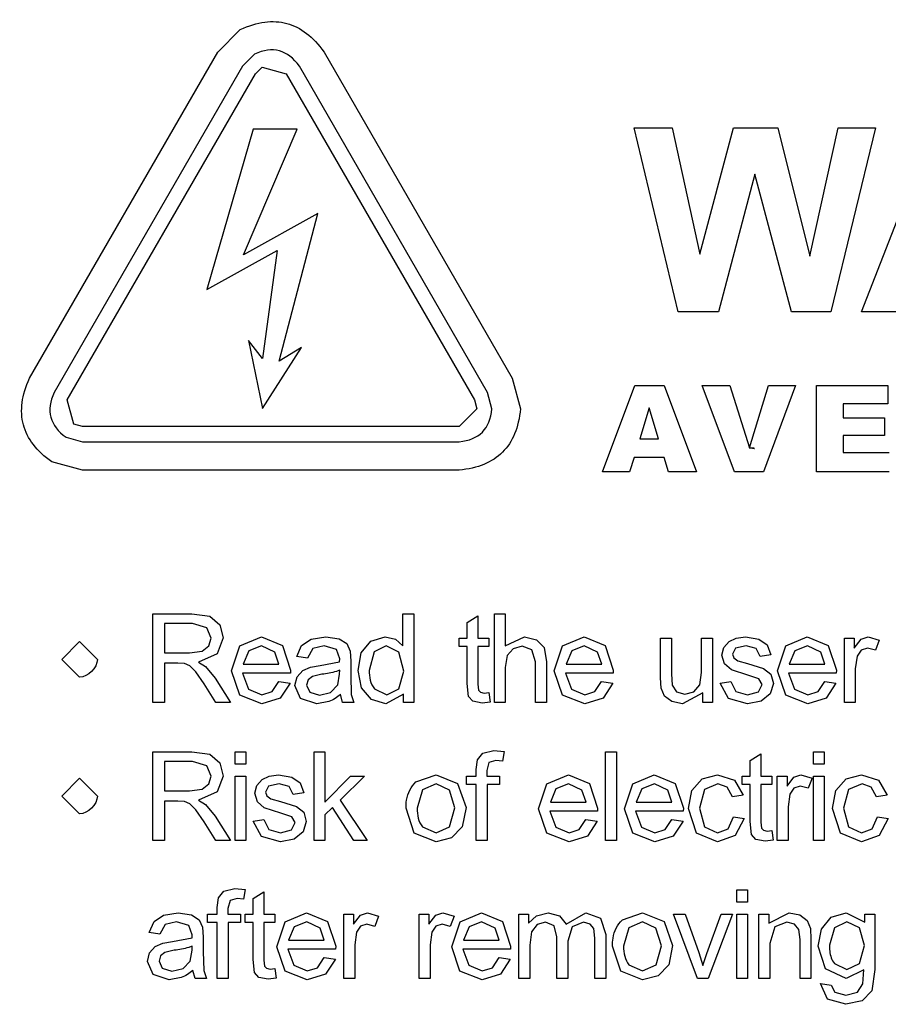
# Model space of a CAD drawing. Header units: millimetres. Extents: x 66 to 1727, y -68 to 939.
# Tile 39 of 72: x 334 to 352, y 442 to 462. Entities that reach past the tile are written whole.
import ezdxf

# ---------------------------------------------------------------- set-up
doc = ezdxf.new("R2010")
doc.units = ezdxf.units.MM
doc.header["$LTSCALE"] = 65.395
doc.layers.add('07_ALL_FEATURES', color=7, linetype='CONTINUOUS')

msp = doc.modelspace()

# ---------------------------------------------------------------- linework, layer by layer
at = {"layer": '07_ALL_FEATURES', "color": 7, "linetype": 'Continuous'}
for p, q in [((338.331, 461.354), (338.787, 461.809)), ((334.514, 454.742), (338.331, 461.354)), ((340.485, 461.354), (344.302, 454.742)), ((339.075, 461.31), (338.831, 461.065)), ((338.831, 461.065), (335.013, 454.453)), ((339.096, 460.913), (339.228, 461.045)), ((339.228, 461.045), (339.72, 460.913)), ((343.802, 454.453), (339.985, 461.065)), ((335.278, 454.301), (339.096, 460.913)), ((339.72, 460.913), (343.538, 454.301)), ((339.048, 459.793), (338.11, 456.536)), ((338.851, 457.24), (339.938, 459.793)), ((339.938, 459.793), (339.048, 459.793)), ((347.667, 456.088), (346.777, 459.816)), ((346.777, 459.816), (347.548, 459.816)), ((347.548, 459.816), (348.11, 457.255)), ((348.11, 457.255), (348.791, 459.816)), ((348.791, 459.816), (349.686, 459.816)), ((349.686, 459.816), (350.339, 457.212)), ((350.339, 457.212), (350.911, 459.816)), ((351.669, 459.816), (350.764, 456.088)), ((350.911, 459.816), (351.669, 459.816)), ((351.387, 456.088), (352.839, 459.816)), ((349.223, 458.875), (348.483, 456.088)), ((349.966, 456.088), (349.223, 458.875)), ((340.36, 458.083), (338.851, 457.24)), ((339.579, 455.084), (340.36, 458.083)), ((338.11, 456.536), (339.535, 457.333)), ((339.535, 457.333), (339.235, 455.14)), ((348.483, 456.088), (347.667, 456.088)), ((350.764, 456.088), (349.966, 456.088)), ((352.185, 456.088), (351.387, 456.088)), ((339.235, 455.14), (338.953, 455.503)), ((338.953, 455.503), (339.235, 454.124)), ((339.235, 454.124), (340.03, 455.365)), ((340.03, 455.365), (339.579, 455.084)), ((344.302, 454.742), (344.469, 454.12)), ((346.132, 452.842), (346.791, 454.592)), ((346.791, 454.592), (347.383, 454.592)), ((347.383, 454.592), (348.038, 452.842)), ((348.152, 454.592), (348.717, 454.592)), ((348.813, 452.842), (348.152, 454.592)), ((348.717, 454.592), (349.112, 453.332)), ((349.112, 453.332), (349.5, 454.592)), ((350.049, 454.592), (349.399, 452.842)), ((349.5, 454.592), (350.049, 454.592)), ((350.474, 454.592), (351.921, 454.592)), ((350.474, 452.842), (350.474, 454.592)), ((351.921, 454.592), (351.921, 454.218)), ((343.892, 454.12), (343.802, 454.453)), ((343.538, 454.301), (343.586, 454.12)), ((347.079, 454.138), (346.887, 453.509)), ((347.27, 453.509), (347.079, 454.138)), ((351.017, 454.218), (351.017, 453.939)), ((351.921, 454.218), (351.017, 454.218)), ((343.586, 454.12), (343.225, 453.76)), ((351.017, 453.939), (351.855, 453.939)), ((351.855, 453.939), (351.855, 453.582)), ((343.225, 453.76), (335.59, 453.76)), ((335.257, 453.543), (335.59, 453.454)), ((351.017, 453.582), (351.017, 453.238)), ((351.855, 453.582), (351.017, 453.582)), ((335.59, 453.454), (343.225, 453.454)), ((346.887, 453.509), (347.27, 453.509)), ((349.176, 453.32), (349.19, 453.32)), ((351.017, 453.238), (351.948, 453.238)), ((346.772, 453.13), (346.684, 452.842)), ((347.385, 453.13), (346.772, 453.13)), ((347.472, 452.842), (347.385, 453.13)), ((343.225, 452.877), (335.59, 452.877)), ((346.684, 452.842), (346.132, 452.842)), ((348.038, 452.842), (347.472, 452.842)), ((349.399, 452.842), (348.813, 452.842)), ((351.948, 452.842), (350.474, 452.842)), ((337.011, 448.169), (337.011, 449.962)), ((337.011, 449.962), (337.806, 449.962)), ((337.806, 449.962), (338.17, 449.914)), ((342.084, 449.962), (342.304, 449.962)), ((342.084, 449.318), (342.084, 449.962)), ((342.304, 449.962), (342.304, 448.169)), ((343.94, 448.169), (343.94, 449.962)), ((343.94, 449.962), (344.16, 449.962)), ((344.16, 449.962), (344.16, 449.317)), ((337.249, 449.765), (337.249, 449.171)), ((337.816, 449.765), (337.249, 449.765)), ((338.106, 449.683), (337.816, 449.765)), ((338.17, 449.914), (338.369, 449.744)), ((343.386, 449.79), (343.606, 449.923)), ((343.386, 449.469), (343.386, 449.79)), ((343.606, 449.923), (343.606, 449.469)), ((338.198, 449.473), (338.106, 449.683)), ((338.369, 449.744), (338.443, 449.474)), ((335.167, 449.04), (335.528, 449.401)), ((335.528, 449.401), (335.889, 449.04)), ((338.151, 449.312), (338.198, 449.473)), ((338.443, 449.474), (338.32, 449.152)), ((338.778, 449.316), (339.215, 449.497)), ((339.215, 449.497), (339.64, 449.32)), ((340.03, 449.32), (340.226, 449.451)), ((340.226, 449.451), (340.521, 449.497)), ((340.521, 449.497), (340.793, 449.457)), ((340.793, 449.457), (340.946, 449.359)), ((340.946, 449.359), (341.015, 449.209)), ((341.242, 449.17), (341.436, 449.412)), ((341.436, 449.412), (341.726, 449.497)), ((341.726, 449.497), (341.935, 449.447)), ((341.935, 449.447), (342.084, 449.318)), ((343.223, 449.469), (343.386, 449.469)), ((343.223, 449.299), (343.223, 449.469)), ((343.606, 449.469), (343.827, 449.469)), ((343.827, 449.469), (343.827, 449.299)), ((344.16, 449.317), (344.548, 449.497)), ((344.548, 449.497), (344.797, 449.44)), ((344.797, 449.44), (344.949, 449.283)), ((345.324, 449.316), (345.761, 449.497)), ((345.761, 449.497), (346.186, 449.32)), ((347.312, 449.469), (347.533, 449.469)), ((347.312, 448.665), (347.312, 449.469)), ((347.533, 449.469), (347.533, 448.75)), ((348.144, 449.469), (348.364, 449.469)), ((348.144, 448.774), (348.144, 449.469)), ((348.364, 449.469), (348.364, 448.169)), ((348.596, 449.284), (348.704, 449.406)), ((348.704, 449.406), (348.843, 449.47)), ((348.843, 449.47), (349.033, 449.497)), ((349.033, 449.497), (349.301, 449.452)), ((349.301, 449.452), (349.472, 449.333)), ((349.849, 449.316), (350.286, 449.497)), ((350.286, 449.497), (350.711, 449.32)), ((351.04, 448.169), (351.04, 449.469)), ((351.04, 449.469), (351.238, 449.469)), ((351.238, 449.469), (351.238, 449.27)), ((351.238, 449.27), (351.378, 449.452)), ((351.378, 449.452), (351.519, 449.497)), ((351.519, 449.497), (351.746, 449.427)), ((351.746, 449.427), (351.668, 449.224)), ((337.249, 449.171), (337.758, 449.171)), ((337.758, 449.171), (338.012, 449.205)), ((338.32, 449.152), (337.939, 448.986)), ((338.012, 449.205), (338.151, 449.312)), ((338.61, 448.808), (338.778, 449.316)), ((338.962, 449.215), (338.848, 448.943)), ((339.216, 449.316), (338.962, 449.215)), ((339.489, 449.189), (339.216, 449.316)), ((339.572, 448.943), (339.489, 449.189)), ((339.64, 449.32), (339.805, 448.821)), ((339.934, 449.096), (340.03, 449.32)), ((340.259, 449.259), (340.149, 449.066)), ((340.489, 449.314), (340.259, 449.259)), ((340.74, 449.239), (340.489, 449.314)), ((340.803, 449.05), (340.74, 449.239)), ((341.015, 449.209), (341.026, 449.006)), ((341.177, 448.818), (341.242, 449.17)), ((341.501, 449.194), (341.402, 448.817)), ((341.747, 449.314), (341.501, 449.194)), ((342.001, 449.189), (341.747, 449.314)), ((342.104, 448.799), (342.001, 449.189)), ((343.386, 449.299), (343.223, 449.299)), ((343.386, 448.55), (343.386, 449.299)), ((343.606, 449.299), (343.606, 448.537)), ((343.827, 449.299), (343.606, 449.299)), ((344.319, 449.256), (344.197, 449.118)), ((344.502, 449.306), (344.319, 449.256)), ((344.703, 449.231), (344.502, 449.306)), ((344.774, 448.991), (344.703, 449.231)), ((344.949, 449.283), (344.994, 448.992)), ((345.156, 448.808), (345.324, 449.316)), ((345.508, 449.215), (345.394, 448.943)), ((345.762, 449.316), (345.508, 449.215)), ((346.035, 449.189), (345.762, 449.316)), ((346.118, 448.943), (346.035, 449.189)), ((346.186, 449.32), (346.351, 448.821)), ((348.556, 449.123), (348.596, 449.284)), ((348.833, 449.266), (348.769, 449.149)), ((348.769, 449.149), (348.796, 449.072)), ((349.049, 449.316), (348.833, 449.266)), ((349.248, 449.259), (349.049, 449.316)), ((349.332, 449.101), (349.248, 449.259)), ((349.472, 449.333), (349.548, 449.131)), ((349.681, 448.808), (349.849, 449.316)), ((350.033, 449.215), (349.919, 448.943)), ((350.288, 449.316), (350.033, 449.215)), ((350.56, 449.189), (350.288, 449.316)), ((350.643, 448.943), (350.56, 449.189)), ((350.711, 449.32), (350.876, 448.821)), ((351.378, 449.225), (351.297, 449.105)), ((351.507, 449.269), (351.378, 449.225)), ((351.668, 449.224), (351.507, 449.269)), ((335.528, 448.679), (335.167, 449.04)), ((337.249, 448.966), (337.249, 448.169)), ((337.523, 448.966), (337.249, 448.966)), ((337.655, 448.957), (337.523, 448.966)), ((337.763, 448.91), (337.655, 448.957)), ((337.939, 448.986), (338.082, 448.896)), ((340.149, 449.066), (339.934, 449.096)), ((340.408, 448.918), (340.801, 448.993)), ((340.801, 448.993), (340.803, 449.05)), ((341.026, 449.006), (341.026, 448.714)), ((344.197, 449.118), (344.16, 448.879)), ((344.774, 448.169), (344.774, 448.991)), ((344.994, 448.992), (344.994, 448.169)), ((348.604, 448.949), (348.556, 449.123)), ((348.746, 448.826), (348.604, 448.949)), ((348.796, 449.072), (348.88, 449.013)), ((348.88, 449.013), (349.074, 448.957)), ((349.074, 448.957), (349.399, 448.855)), ((349.548, 449.131), (349.332, 449.101)), ((351.297, 449.105), (351.26, 448.848)), ((337.884, 448.79), (337.763, 448.91)), ((338.055, 448.542), (337.884, 448.79)), ((338.082, 448.896), (338.278, 448.657)), ((338.777, 448.317), (338.61, 448.808)), ((338.835, 448.763), (338.956, 448.436)), ((339.803, 448.763), (338.835, 448.763)), ((338.848, 448.943), (339.572, 448.943)), ((339.805, 448.821), (339.803, 448.763)), ((339.939, 448.686), (340.053, 448.812)), ((340.053, 448.812), (340.212, 448.885)), ((340.212, 448.885), (340.408, 448.918)), ((340.801, 448.74), (340.803, 448.82)), ((341.248, 448.466), (341.177, 448.818)), ((342.003, 448.44), (342.104, 448.799)), ((344.16, 448.879), (344.16, 448.169)), ((345.323, 448.317), (345.156, 448.808)), ((345.381, 448.763), (345.502, 448.436)), ((346.349, 448.763), (345.381, 448.763)), ((345.394, 448.943), (346.118, 448.943)), ((346.351, 448.821), (346.349, 448.763)), ((347.533, 448.75), (347.546, 448.518)), ((348.108, 448.521), (348.144, 448.774)), ((349.081, 448.721), (348.746, 448.826)), ((349.399, 448.855), (349.545, 448.74)), ((349.848, 448.317), (349.681, 448.808)), ((349.907, 448.763), (350.028, 448.436)), ((350.875, 448.763), (349.907, 448.763)), ((349.919, 448.943), (350.643, 448.943)), ((350.876, 448.821), (350.875, 448.763)), ((351.26, 448.848), (351.26, 448.169)), ((338.278, 448.657), (338.588, 448.169)), ((339.434, 448.386), (339.569, 448.59)), ((339.569, 448.59), (339.797, 448.56)), ((339.797, 448.56), (339.598, 448.251)), ((339.896, 448.512), (339.939, 448.686)), ((340.162, 448.623), (340.132, 448.519)), ((340.249, 448.694), (340.162, 448.623)), ((340.442, 448.738), (340.249, 448.694)), ((340.766, 448.521), (340.801, 448.74)), ((341.026, 448.714), (341.039, 448.326)), ((343.413, 448.289), (343.386, 448.55)), ((345.979, 448.386), (346.115, 448.59)), ((346.115, 448.59), (346.343, 448.56)), ((346.343, 448.56), (346.144, 448.251)), ((347.326, 448.459), (347.312, 448.665)), ((348.518, 448.557), (348.736, 448.592)), ((348.688, 448.246), (348.518, 448.557)), ((348.736, 448.592), (348.838, 448.392)), ((349.306, 448.646), (349.081, 448.721)), ((349.372, 448.529), (349.306, 448.646)), ((349.598, 448.551), (349.533, 448.345)), ((349.545, 448.74), (349.598, 448.551)), ((350.505, 448.386), (350.64, 448.59)), ((350.64, 448.59), (350.868, 448.56)), ((350.868, 448.56), (350.67, 448.251)), ((338.292, 448.169), (338.055, 448.542)), ((338.956, 448.436), (339.227, 448.322)), ((339.227, 448.322), (339.434, 448.386)), ((340.011, 448.246), (339.896, 448.512)), ((340.132, 448.519), (340.198, 448.373)), ((340.198, 448.373), (340.394, 448.314)), ((340.394, 448.314), (340.62, 448.37)), ((340.62, 448.37), (340.766, 448.521)), ((341.45, 448.227), (341.248, 448.466)), ((341.508, 448.445), (341.757, 448.322)), ((341.757, 448.322), (342.003, 448.44)), ((343.606, 448.537), (343.618, 448.416)), ((343.618, 448.416), (343.656, 448.373)), ((343.656, 448.373), (343.731, 448.357)), ((343.731, 448.357), (343.827, 448.366)), ((343.827, 448.366), (343.857, 448.171)), ((345.502, 448.436), (345.773, 448.322)), ((345.773, 448.322), (345.979, 448.386)), ((347.393, 448.296), (347.326, 448.459)), ((347.546, 448.518), (347.634, 448.382)), ((347.634, 448.382), (347.8, 448.332)), ((348.166, 448.362), (347.755, 448.142)), ((347.8, 448.332), (347.985, 448.382)), ((347.985, 448.382), (348.108, 448.521)), ((348.166, 448.169), (348.166, 448.362)), ((348.838, 448.392), (349.073, 448.322)), ((349.073, 448.322), (349.299, 448.384)), ((349.299, 448.384), (349.372, 448.529)), ((350.028, 448.436), (350.299, 448.322)), ((350.299, 448.322), (350.505, 448.386)), ((337.249, 448.169), (337.011, 448.169)), ((338.588, 448.169), (338.292, 448.169)), ((339.227, 448.142), (338.777, 448.317)), ((339.598, 448.251), (339.227, 448.142)), ((340.341, 448.142), (340.011, 448.246)), ((340.584, 448.185), (340.341, 448.142)), ((340.863, 448.169), (340.82, 448.332)), ((341.093, 448.169), (340.863, 448.169)), ((341.039, 448.326), (341.093, 448.169)), ((341.736, 448.142), (341.45, 448.227)), ((342.099, 448.334), (341.736, 448.142)), ((342.099, 448.169), (342.099, 448.334)), ((342.304, 448.169), (342.099, 448.169)), ((343.505, 448.19), (343.413, 448.289)), ((343.691, 448.152), (343.505, 448.19)), ((343.857, 448.171), (343.691, 448.152)), ((344.16, 448.169), (343.94, 448.169)), ((344.994, 448.169), (344.774, 448.169)), ((345.773, 448.142), (345.323, 448.317)), ((346.144, 448.251), (345.773, 448.142)), ((347.541, 448.185), (347.393, 448.296)), ((347.755, 448.142), (347.541, 448.185)), ((348.364, 448.169), (348.166, 448.169)), ((349.074, 448.142), (348.688, 448.246)), ((349.348, 448.195), (349.074, 448.142)), ((349.533, 448.345), (349.348, 448.195)), ((350.299, 448.142), (349.848, 448.317)), ((350.67, 448.251), (350.299, 448.142)), ((351.26, 448.169), (351.04, 448.169)), ((337.011, 445.371), (337.011, 447.164)), ((337.011, 447.164), (337.806, 447.164)), ((337.806, 447.164), (338.17, 447.116)), ((338.683, 446.914), (338.683, 447.164)), ((338.683, 447.164), (338.903, 447.164)), ((338.903, 447.164), (338.903, 446.914)), ((340.283, 445.371), (340.283, 447.164)), ((340.283, 447.164), (340.504, 447.164)), ((340.504, 447.164), (340.504, 446.143)), ((343.706, 447.141), (343.93, 447.195)), ((343.93, 447.195), (344.136, 447.172)), ((344.136, 447.172), (344.103, 446.98)), ((346.194, 445.371), (346.194, 447.164)), ((346.194, 447.164), (346.415, 447.164)), ((346.415, 447.164), (346.415, 445.371)), ((350.409, 446.914), (350.409, 447.164)), ((350.409, 447.164), (350.629, 447.164)), ((350.629, 447.164), (350.629, 446.914)), ((337.816, 446.967), (337.249, 446.967)), ((337.249, 446.967), (337.249, 446.373)), ((338.106, 446.885), (337.816, 446.967)), ((338.17, 447.116), (338.369, 446.946)), ((343.572, 446.809), (343.595, 447.003)), ((343.595, 447.003), (343.706, 447.141)), ((343.973, 446.992), (343.831, 446.949)), ((344.103, 446.98), (343.973, 446.992)), ((349.125, 446.992), (349.346, 447.125)), ((349.125, 446.671), (349.125, 446.992)), ((349.346, 447.125), (349.346, 446.671)), ((338.198, 446.675), (338.106, 446.885)), ((338.369, 446.946), (338.443, 446.676)), ((338.903, 446.914), (338.683, 446.914)), ((343.572, 446.671), (343.572, 446.809)), ((343.831, 446.949), (343.79, 446.79)), ((343.79, 446.79), (343.79, 446.671)), ((350.629, 446.914), (350.409, 446.914)), ((335.167, 446.27), (335.528, 446.63)), ((335.528, 446.63), (335.889, 446.27)), ((338.151, 446.514), (338.198, 446.675)), ((338.443, 446.676), (338.32, 446.354)), ((338.683, 445.371), (338.683, 446.671)), ((338.683, 446.671), (338.903, 446.671)), ((338.903, 446.671), (338.903, 445.371)), ((339.124, 446.486), (339.232, 446.608)), ((339.232, 446.608), (339.372, 446.672)), ((339.372, 446.672), (339.562, 446.699)), ((339.562, 446.699), (339.83, 446.654)), ((339.83, 446.654), (340.001, 446.535)), ((340.504, 446.143), (341.025, 446.671)), ((341.309, 446.671), (340.813, 446.188)), ((341.025, 446.671), (341.309, 446.671)), ((342.349, 446.555), (342.757, 446.699)), ((342.757, 446.699), (343.195, 446.523)), ((343.376, 446.501), (343.376, 446.671)), ((343.376, 446.671), (343.572, 446.671)), ((343.79, 446.671), (344.043, 446.671)), ((344.043, 446.671), (344.043, 446.501)), ((345.006, 446.518), (345.443, 446.699)), ((345.443, 446.699), (345.868, 446.522)), ((346.747, 446.518), (347.184, 446.699)), ((347.184, 446.699), (347.609, 446.522)), ((347.945, 446.384), (348.157, 446.62)), ((348.157, 446.62), (348.466, 446.699)), ((348.466, 446.699), (348.812, 446.592)), ((348.812, 446.592), (348.984, 446.288)), ((348.963, 446.501), (348.963, 446.671)), ((348.963, 446.671), (349.125, 446.671)), ((349.346, 446.671), (349.566, 446.671)), ((349.566, 446.671), (349.566, 446.501)), ((349.677, 445.371), (349.677, 446.671)), ((349.677, 446.671), (349.875, 446.671)), ((349.875, 446.671), (349.875, 446.472)), ((349.875, 446.472), (350.015, 446.654)), ((350.015, 446.654), (350.156, 446.699)), ((350.156, 446.699), (350.383, 446.629)), ((350.383, 446.629), (350.305, 446.426)), ((350.409, 445.371), (350.409, 446.671)), ((350.409, 446.671), (350.629, 446.671)), ((350.629, 446.671), (350.629, 445.371)), ((350.866, 446.384), (351.078, 446.62)), ((351.078, 446.62), (351.387, 446.699)), ((351.387, 446.699), (351.733, 446.592)), ((351.733, 446.592), (351.905, 446.288)), ((337.249, 446.373), (337.758, 446.373)), ((337.758, 446.373), (338.012, 446.407)), ((338.32, 446.354), (337.939, 446.188)), ((338.012, 446.407), (338.151, 446.514)), ((339.085, 446.325), (339.124, 446.486)), ((339.362, 446.468), (339.297, 446.351)), ((339.578, 446.518), (339.362, 446.468)), ((339.776, 446.461), (339.578, 446.518)), ((339.861, 446.303), (339.776, 446.461)), ((340.001, 446.535), (340.076, 446.333)), ((342.482, 446.393), (342.373, 446.021)), ((342.757, 446.516), (342.482, 446.393)), ((343.03, 446.392), (342.757, 446.516)), ((343.14, 446.028), (343.03, 446.392)), ((343.195, 446.523), (343.365, 446.04)), ((343.572, 446.501), (343.376, 446.501)), ((343.572, 445.371), (343.572, 446.501)), ((344.043, 446.501), (343.792, 446.501)), ((343.792, 446.501), (343.792, 445.371)), ((344.838, 446.01), (345.006, 446.518)), ((345.19, 446.417), (345.076, 446.145)), ((345.445, 446.518), (345.19, 446.417)), ((345.717, 446.391), (345.445, 446.518)), ((345.8, 446.145), (345.717, 446.391)), ((345.868, 446.522), (346.033, 446.023)), ((346.579, 446.01), (346.747, 446.518)), ((346.931, 446.417), (346.817, 446.145)), ((347.185, 446.518), (346.931, 446.417)), ((347.457, 446.391), (347.185, 446.518)), ((347.541, 446.145), (347.457, 446.391)), ((347.609, 446.522), (347.773, 446.023)), ((347.875, 446.016), (347.945, 446.384)), ((348.204, 446.399), (348.1, 446.022)), ((348.475, 446.518), (348.204, 446.399)), ((348.663, 446.452), (348.475, 446.518)), ((348.771, 446.255), (348.663, 446.452)), ((349.125, 446.501), (348.963, 446.501)), ((349.125, 445.752), (349.125, 446.501)), ((349.566, 446.501), (349.346, 446.501)), ((349.346, 446.501), (349.346, 445.739)), ((350.015, 446.427), (349.934, 446.307)), ((350.144, 446.471), (350.015, 446.427)), ((350.305, 446.426), (350.144, 446.471)), ((350.796, 446.016), (350.866, 446.384)), ((351.125, 446.399), (351.021, 446.022)), ((351.396, 446.518), (351.125, 446.399)), ((351.584, 446.452), (351.396, 446.518)), ((351.692, 446.255), (351.584, 446.452)), ((335.528, 445.909), (335.167, 446.27)), ((337.523, 446.168), (337.249, 446.168)), ((337.249, 446.168), (337.249, 445.371)), ((337.655, 446.159), (337.523, 446.168)), ((337.763, 446.112), (337.655, 446.159)), ((337.939, 446.188), (338.082, 446.098)), ((339.133, 446.151), (339.085, 446.325)), ((339.297, 446.351), (339.324, 446.274)), ((339.324, 446.274), (339.408, 446.215)), ((339.408, 446.215), (339.602, 446.159)), ((339.602, 446.159), (339.928, 446.057)), ((340.076, 446.333), (339.861, 446.303)), ((340.813, 446.188), (341.359, 445.371)), ((348.984, 446.288), (348.771, 446.255)), ((349.934, 446.307), (349.897, 446.05)), ((351.905, 446.288), (351.692, 446.255)), ((337.884, 445.992), (337.763, 446.112)), ((338.055, 445.744), (337.884, 445.992)), ((338.082, 446.098), (338.278, 445.86)), ((339.274, 446.028), (339.133, 446.151)), ((339.61, 445.923), (339.274, 446.028)), ((339.928, 446.057), (340.073, 445.942)), ((340.657, 446.035), (340.504, 445.887)), ((341.088, 445.371), (340.657, 446.035)), ((342.316, 445.518), (342.148, 446.021)), ((343.031, 445.648), (343.14, 446.028)), ((343.365, 446.04), (343.29, 445.646)), ((345.005, 445.519), (344.838, 446.01)), ((346.032, 445.965), (345.064, 445.965)), ((345.064, 445.965), (345.185, 445.638)), ((345.076, 446.145), (345.8, 446.145)), ((346.033, 446.023), (346.032, 445.965)), ((346.745, 445.519), (346.579, 446.01)), ((347.772, 445.965), (346.804, 445.965)), ((346.804, 445.965), (346.925, 445.638)), ((346.817, 446.145), (347.541, 446.145)), ((347.773, 446.023), (347.772, 445.965)), ((348.037, 445.518), (347.875, 446.016)), ((348.1, 446.022), (348.2, 445.643)), ((349.897, 446.05), (349.897, 445.371)), ((350.958, 445.518), (350.796, 446.016)), ((351.021, 446.022), (351.121, 445.643)), ((338.278, 445.86), (338.588, 445.371)), ((339.047, 445.759), (339.265, 445.794)), ((339.216, 445.448), (339.047, 445.759)), ((339.265, 445.794), (339.367, 445.594)), ((339.835, 445.848), (339.61, 445.923)), ((339.901, 445.731), (339.835, 445.848)), ((340.073, 445.942), (340.126, 445.754)), ((340.504, 445.887), (340.504, 445.371)), ((345.662, 445.588), (345.798, 445.792)), ((345.798, 445.792), (346.025, 445.762)), ((346.025, 445.762), (345.827, 445.453)), ((347.402, 445.588), (347.538, 445.792)), ((347.538, 445.792), (347.766, 445.762)), ((347.766, 445.762), (347.567, 445.453)), ((348.679, 445.603), (348.789, 445.847)), ((348.789, 445.847), (349.004, 445.817)), ((349.004, 445.817), (348.823, 445.469)), ((351.6, 445.603), (351.71, 445.847)), ((351.71, 445.847), (351.925, 445.817)), ((351.925, 445.817), (351.744, 445.469)), ((338.292, 445.371), (338.055, 445.744)), ((339.367, 445.594), (339.602, 445.524)), ((339.602, 445.524), (339.828, 445.586)), ((339.828, 445.586), (339.901, 445.731)), ((340.126, 445.754), (340.062, 445.547)), ((342.482, 445.648), (342.757, 445.524)), ((342.757, 445.524), (343.031, 445.648)), ((343.29, 445.646), (343.071, 445.423)), ((345.185, 445.638), (345.456, 445.524)), ((345.456, 445.524), (345.662, 445.588)), ((346.925, 445.638), (347.196, 445.524)), ((347.196, 445.524), (347.402, 445.588)), ((348.2, 445.643), (348.462, 445.524)), ((348.462, 445.524), (348.679, 445.603)), ((349.152, 445.491), (349.125, 445.752)), ((349.346, 445.739), (349.358, 445.618)), ((349.358, 445.618), (349.395, 445.575)), ((349.395, 445.575), (349.47, 445.559)), ((349.47, 445.559), (349.566, 445.568)), ((349.566, 445.568), (349.596, 445.373)), ((351.121, 445.643), (351.383, 445.524)), ((351.383, 445.524), (351.6, 445.603)), ((337.249, 445.371), (337.011, 445.371)), ((338.588, 445.371), (338.292, 445.371)), ((338.903, 445.371), (338.683, 445.371)), ((339.602, 445.344), (339.216, 445.448)), ((339.877, 445.397), (339.602, 445.344)), ((340.062, 445.547), (339.877, 445.397)), ((340.504, 445.371), (340.283, 445.371)), ((341.359, 445.371), (341.088, 445.371)), ((342.757, 445.344), (342.316, 445.518)), ((343.071, 445.423), (342.757, 445.344)), ((343.792, 445.371), (343.572, 445.371)), ((345.456, 445.344), (345.005, 445.519)), ((345.827, 445.453), (345.456, 445.344)), ((346.415, 445.371), (346.194, 445.371)), ((347.196, 445.344), (346.745, 445.519)), ((347.567, 445.453), (347.196, 445.344)), ((348.465, 445.344), (348.037, 445.518)), ((348.823, 445.469), (348.465, 445.344)), ((349.245, 445.392), (349.152, 445.491)), ((349.431, 445.354), (349.245, 445.392)), ((349.596, 445.373), (349.431, 445.354)), ((349.897, 445.371), (349.677, 445.371)), ((350.629, 445.371), (350.409, 445.371)), ((351.386, 445.344), (350.958, 445.518)), ((351.744, 445.469), (351.386, 445.344)), ((338.454, 444.344), (338.678, 444.397)), ((338.678, 444.397), (338.883, 444.374)), ((338.883, 444.374), (338.851, 444.182)), ((348.855, 444.116), (348.855, 444.367)), ((348.855, 444.367), (349.075, 444.367)), ((349.075, 444.367), (349.075, 444.116)), ((338.319, 444.011), (338.342, 444.205)), ((338.342, 444.205), (338.454, 444.344)), ((338.721, 444.194), (338.579, 444.151)), ((338.851, 444.182), (338.721, 444.194)), ((339.046, 444.194), (339.267, 444.327)), ((339.046, 443.873), (339.046, 444.194)), ((339.267, 444.327), (339.267, 443.873)), ((338.319, 443.873), (338.319, 444.011)), ((338.579, 444.151), (338.537, 443.992)), ((338.537, 443.992), (338.537, 443.873)), ((349.075, 444.116), (348.855, 444.116)), ((337.038, 443.724), (337.233, 443.855)), ((337.233, 443.855), (337.528, 443.901)), ((337.528, 443.901), (337.8, 443.861)), ((337.8, 443.861), (337.953, 443.763)), ((337.953, 443.763), (338.022, 443.613)), ((338.124, 443.703), (338.124, 443.873)), ((338.124, 443.873), (338.319, 443.873)), ((338.537, 443.873), (338.79, 443.873)), ((338.79, 443.873), (338.79, 443.703)), ((338.884, 443.703), (338.884, 443.873)), ((338.884, 443.873), (339.046, 443.873)), ((339.267, 443.873), (339.487, 443.873)), ((339.487, 443.873), (339.487, 443.703)), ((339.696, 443.72), (340.133, 443.901)), ((340.133, 443.901), (340.557, 443.724)), ((340.886, 442.573), (340.886, 443.873)), ((340.886, 443.873), (341.084, 443.873)), ((341.084, 443.873), (341.084, 443.674)), ((341.084, 443.674), (341.224, 443.856)), ((341.224, 443.856), (341.366, 443.901)), ((341.366, 443.901), (341.593, 443.831)), ((341.593, 443.831), (341.514, 443.628)), ((342.416, 442.573), (342.416, 443.873)), ((342.416, 443.873), (342.614, 443.873)), ((342.614, 443.873), (342.614, 443.674)), ((342.614, 443.674), (342.754, 443.856)), ((342.754, 443.856), (342.896, 443.901)), ((342.896, 443.901), (343.122, 443.831)), ((343.122, 443.831), (343.044, 443.628)), ((343.244, 443.72), (343.681, 443.901)), ((343.681, 443.901), (344.105, 443.724)), ((344.437, 442.573), (344.437, 443.873)), ((344.437, 443.873), (344.635, 443.873)), ((344.635, 443.873), (344.635, 443.689)), ((344.635, 443.689), (344.797, 443.843)), ((344.797, 443.843), (345.028, 443.901)), ((345.028, 443.901), (345.264, 443.841)), ((345.264, 443.841), (345.394, 443.674)), ((345.394, 443.674), (345.797, 443.901)), ((345.797, 443.901), (346.095, 443.794)), ((346.095, 443.794), (346.2, 443.465)), ((346.537, 443.757), (346.945, 443.901)), ((346.945, 443.901), (347.383, 443.725)), ((348.062, 442.573), (347.572, 443.873)), ((347.572, 443.873), (347.808, 443.873)), ((347.808, 443.873), (348.086, 443.095)), ((348.251, 443.08), (348.54, 443.873)), ((348.767, 443.873), (348.274, 442.573)), ((348.54, 443.873), (348.767, 443.873)), ((348.855, 442.573), (348.855, 443.873)), ((348.855, 443.873), (349.075, 443.873)), ((349.075, 443.873), (349.075, 442.573)), ((349.307, 442.573), (349.307, 443.873)), ((349.307, 443.873), (349.505, 443.873)), ((349.505, 443.689), (349.918, 443.901)), ((349.505, 443.873), (349.505, 443.689)), ((349.918, 443.901), (350.134, 443.859)), ((350.134, 443.859), (350.281, 443.748)), ((350.577, 443.573), (350.772, 443.815)), ((350.772, 443.815), (351.073, 443.901)), ((351.073, 443.901), (351.452, 443.713)), ((351.452, 443.713), (351.452, 443.873)), ((351.452, 443.873), (351.655, 443.873)), ((351.655, 443.873), (351.655, 442.751)), ((336.941, 443.5), (337.038, 443.724)), ((337.266, 443.663), (337.156, 443.47)), ((337.496, 443.718), (337.266, 443.663)), ((337.747, 443.644), (337.496, 443.718)), ((337.81, 443.454), (337.747, 443.644)), ((338.022, 443.613), (338.033, 443.41)), ((338.319, 443.703), (338.124, 443.703)), ((338.319, 442.573), (338.319, 443.703)), ((338.79, 443.703), (338.54, 443.703)), ((338.54, 443.703), (338.54, 442.573)), ((339.046, 443.703), (338.884, 443.703)), ((339.046, 442.954), (339.046, 443.703)), ((339.487, 443.703), (339.267, 443.703)), ((339.267, 443.703), (339.267, 442.941)), ((339.528, 443.212), (339.696, 443.72)), ((339.879, 443.619), (339.766, 443.347)), ((340.134, 443.72), (339.879, 443.619)), ((340.406, 443.593), (340.134, 443.72)), ((340.489, 443.347), (340.406, 443.593)), ((340.557, 443.724), (340.722, 443.225)), ((341.225, 443.629), (341.143, 443.509)), ((341.354, 443.673), (341.225, 443.629)), ((341.514, 443.628), (341.354, 443.673)), ((342.755, 443.629), (342.673, 443.509)), ((342.884, 443.673), (342.755, 443.629)), ((343.044, 443.628), (342.884, 443.673)), ((343.076, 443.212), (343.244, 443.72)), ((343.427, 443.619), (343.314, 443.347)), ((343.682, 443.72), (343.427, 443.619)), ((343.954, 443.593), (343.682, 443.72)), ((344.037, 443.347), (343.954, 443.593)), ((344.105, 443.724), (344.27, 443.225)), ((344.807, 443.662), (344.692, 443.518)), ((344.978, 443.71), (344.807, 443.662)), ((345.154, 443.637), (344.978, 443.71)), ((345.208, 443.417), (345.154, 443.637)), ((345.519, 443.619), (345.429, 443.328)), ((345.747, 443.71), (345.519, 443.619)), ((345.88, 443.675), (345.747, 443.71)), ((345.958, 443.581), (345.88, 443.675)), ((345.979, 443.391), (345.958, 443.581)), ((346.67, 443.595), (346.561, 443.223)), ((346.945, 443.718), (346.67, 443.595)), ((347.218, 443.594), (346.945, 443.718)), ((347.328, 443.23), (347.218, 443.594)), ((347.383, 443.725), (347.553, 443.242)), ((349.629, 443.621), (349.527, 443.283)), ((349.871, 443.71), (349.629, 443.621)), ((350.025, 443.671), (349.871, 443.71)), ((350.116, 443.564), (350.025, 443.671)), ((350.141, 443.363), (350.116, 443.564)), ((350.281, 443.748), (350.349, 443.586)), ((350.349, 443.586), (350.361, 443.371)), ((350.51, 443.229), (350.577, 443.573)), ((350.838, 443.599), (350.735, 443.245)), ((351.088, 443.718), (350.838, 443.599)), ((351.343, 443.597), (351.088, 443.718)), ((351.449, 443.238), (351.343, 443.597)), ((337.156, 443.47), (336.941, 443.5)), ((337.415, 443.322), (337.809, 443.397)), ((337.809, 443.397), (337.81, 443.454)), ((338.033, 443.41), (338.033, 443.118)), ((341.143, 443.509), (341.107, 443.252)), ((342.673, 443.509), (342.636, 443.252)), ((344.692, 443.518), (344.657, 443.247)), ((345.208, 442.573), (345.208, 443.417)), ((345.979, 442.573), (345.979, 443.391)), ((346.2, 443.465), (346.2, 442.573)), ((350.141, 442.573), (350.141, 443.363)), ((350.361, 443.371), (350.361, 442.573)), ((336.947, 443.091), (337.061, 443.217)), ((337.061, 443.217), (337.219, 443.289)), ((337.219, 443.289), (337.415, 443.322)), ((337.809, 443.144), (337.81, 443.224)), ((339.694, 442.721), (339.528, 443.212)), ((340.721, 443.167), (339.753, 443.167)), ((339.753, 443.167), (339.874, 442.84)), ((339.766, 443.347), (340.489, 443.347)), ((340.722, 443.225), (340.721, 443.167)), ((341.107, 443.252), (341.107, 442.573)), ((342.636, 443.252), (342.636, 442.573)), ((343.242, 442.721), (343.076, 443.212)), ((344.269, 443.167), (343.301, 443.167)), ((343.301, 443.167), (343.422, 442.84)), ((343.314, 443.347), (344.037, 443.347)), ((344.27, 443.225), (344.269, 443.167)), ((344.657, 443.247), (344.657, 442.573)), ((345.429, 443.328), (345.429, 442.573)), ((346.504, 442.72), (346.336, 443.223)), ((347.219, 442.85), (347.328, 443.23)), ((347.553, 443.242), (347.478, 442.848)), ((349.527, 443.283), (349.527, 442.573)), ((350.657, 442.767), (350.51, 443.229)), ((351.346, 442.873), (351.449, 443.238)), ((336.903, 442.916), (336.947, 443.091)), ((337.17, 443.027), (337.139, 442.923)), ((337.256, 443.098), (337.17, 443.027)), ((337.449, 443.142), (337.256, 443.098)), ((337.773, 442.925), (337.809, 443.144)), ((338.033, 443.118), (338.046, 442.73)), ((340.351, 442.79), (340.487, 442.994)), ((340.487, 442.994), (340.715, 442.964)), ((340.715, 442.964), (340.516, 442.656)), ((343.899, 442.79), (344.035, 442.994)), ((344.035, 442.994), (344.263, 442.964)), ((344.263, 442.964), (344.064, 442.656)), ((348.086, 443.095), (348.169, 442.833)), ((348.169, 442.833), (348.251, 443.08)), ((337.018, 442.65), (336.903, 442.916)), ((337.139, 442.923), (337.205, 442.777)), ((337.205, 442.777), (337.401, 442.719)), ((337.401, 442.719), (337.627, 442.774)), ((337.627, 442.774), (337.773, 442.925)), ((339.073, 442.694), (339.046, 442.954)), ((339.267, 442.941), (339.278, 442.82)), ((339.278, 442.82), (339.316, 442.777)), ((339.316, 442.777), (339.391, 442.761)), ((339.391, 442.761), (339.487, 442.77)), ((339.487, 442.77), (339.517, 442.575)), ((339.874, 442.84), (340.145, 442.726)), ((340.145, 442.726), (340.351, 442.79)), ((343.422, 442.84), (343.693, 442.726)), ((343.693, 442.726), (343.899, 442.79)), ((346.67, 442.85), (346.945, 442.726)), ((346.945, 442.726), (347.219, 442.85)), ((347.478, 442.848), (347.259, 442.625)), ((351.072, 442.573), (350.657, 442.767)), ((350.837, 442.873), (351.091, 442.756)), ((351.091, 442.756), (351.346, 442.873)), ((337.348, 442.546), (337.018, 442.65)), ((337.591, 442.589), (337.348, 442.546)), ((337.87, 442.573), (337.827, 442.736)), ((338.1, 442.573), (337.87, 442.573)), ((338.046, 442.73), (338.1, 442.573)), ((338.54, 442.573), (338.319, 442.573)), ((339.166, 442.594), (339.073, 442.694)), ((339.351, 442.556), (339.166, 442.594)), ((339.517, 442.575), (339.351, 442.556)), ((340.145, 442.546), (339.694, 442.721)), ((340.516, 442.656), (340.145, 442.546)), ((341.107, 442.573), (340.886, 442.573)), ((342.636, 442.573), (342.416, 442.573)), ((343.693, 442.546), (343.242, 442.721)), ((344.064, 442.656), (343.693, 442.546)), ((344.657, 442.573), (344.437, 442.573)), ((345.429, 442.573), (345.208, 442.573)), ((346.2, 442.573), (345.979, 442.573)), ((346.945, 442.546), (346.504, 442.72)), ((347.259, 442.625), (346.945, 442.546)), ((348.274, 442.573), (348.062, 442.573)), ((349.075, 442.573), (348.855, 442.573)), ((349.527, 442.573), (349.307, 442.573)), ((350.361, 442.573), (350.141, 442.573)), ((351.432, 442.744), (351.072, 442.573)), ((351.416, 442.462), (351.432, 442.744)), ((351.655, 442.751), (351.593, 442.321)), ((350.555, 442.466), (350.768, 442.436)), ((350.693, 442.152), (350.555, 442.466)), ((350.768, 442.436), (350.843, 442.291)), ((351.303, 442.291), (351.416, 442.462)), ((350.843, 442.291), (351.067, 442.23)), ((351.067, 442.23), (351.303, 442.291)), ((351.593, 442.321), (351.397, 442.121)), ((351.068, 442.047), (350.693, 442.152)), ((351.397, 442.121), (351.068, 442.047))]:
    msp.add_line(p, q, dxfattribs=at)
at = {"layer": '07_ALL_FEATURES', "color": 40, "linetype": 'Continuous'}
for p, q in [((335.41, 453.808), (335.278, 454.301)), ((335.59, 453.76), (335.41, 453.808))]:
    msp.add_line(p, q, dxfattribs=at)
at = {"layer": '07_ALL_FEATURES', "color": 9, "linetype": 'Continuous'}
msp.add_line((335.59, 452.877), (334.968, 453.043), dxfattribs=at)
at = {"layer": '07_ALL_FEATURES', "color": 7, "linetype": 'Continuous'}
for points in [[(349.213, 453.319), (349.204, 453.32), (349.192, 453.32), (349.178, 453.32), (349.159, 453.321), (349.137, 453.322), (349.11, 453.324)], [(349.19, 453.32), (349.21, 453.319), (349.213, 453.319)]]:
    msp.add_lwpolyline(points, dxfattribs=at)
for points, knots in [([(338.787, 461.809), (339.132, 461.968), (339.762, 462.051), (340.265, 461.664), (340.485, 461.354)], [0, 0, 0, 0, 0.499892, 1, 1, 1, 1]), ([(339.985, 461.065), (339.867, 461.232), (339.597, 461.439), (339.26, 461.395), (339.075, 461.31)], [0, 0, 0, 0, 0.499729, 1, 1, 1, 1]), ([(335.013, 454.453), (334.928, 454.268), (334.884, 453.931), (335.091, 453.661), (335.257, 453.543)], [0, 0, 0, 0, 0.49988, 1, 1, 1, 1]), ([(344.469, 454.12), (344.433, 453.741), (344.19, 453.155), (343.604, 452.912), (343.225, 452.877)], [0, 0, 0, 0, 0.500021, 1, 1, 1, 1]), ([(343.225, 453.454), (343.428, 453.473), (343.742, 453.603), (343.873, 453.917), (343.892, 454.12)], [0, 0, 0, 0, 0.499928, 1, 1, 1, 1]), ([(340.803, 448.82), (340.781, 448.811), (340.663, 448.772), (340.541, 448.752), (340.442, 448.738)], [0, 0, 0, 0, 0.19309, 1, 1, 1, 1]), ([(342.148, 446.021), (342.148, 446.077), (342.158, 446.269), (342.245, 446.465), (342.349, 446.555)], [0, 0, 0, 0, 0.291227, 1, 1, 1, 1]), ([(346.336, 443.223), (346.336, 443.279), (346.346, 443.471), (346.433, 443.667), (346.537, 443.757)], [0, 0, 0, 0, 0.291269, 1, 1, 1, 1]), ([(337.81, 443.224), (337.788, 443.215), (337.67, 443.176), (337.548, 443.156), (337.449, 443.142)], [0, 0, 0, 0, 0.193081, 1, 1, 1, 1]), ([(350.735, 443.245), (350.735, 443.206), (350.741, 443.077), (350.778, 442.941), (350.837, 442.873)], [0, 0, 0, 0, 0.30554, 1, 1, 1, 1])]:
    msp.add_open_spline(points, degree=3, knots=knots, dxfattribs=at)
at = {"layer": '07_ALL_FEATURES', "color": 9, "linetype": 'Continuous'}
msp.add_open_spline([(334.968, 453.043), (334.658, 453.263), (334.272, 453.767), (334.355, 454.396), (334.514, 454.742)], degree=3, knots=[0, 0, 0, 0, 0.500052, 1, 1, 1, 1], dxfattribs=at)
at = {"layer": '07_ALL_FEATURES', "color": 7, "linetype": 'Continuous'}
for points in [[(335.889, 449.04), (335.889, 448.87), (335.698, 448.679), (335.528, 448.679)], [(341.402, 448.817), (341.402, 448.688), (341.424, 448.543), (341.508, 448.445)], [(340.82, 448.332), (340.75, 448.272), (340.671, 448.218), (340.584, 448.185)], [(335.889, 446.27), (335.889, 446.1), (335.698, 445.909), (335.528, 445.909)], [(342.373, 446.021), (342.373, 445.891), (342.397, 445.745), (342.482, 445.648)], [(346.561, 443.223), (346.561, 443.093), (346.585, 442.947), (346.67, 442.85)], [(337.827, 442.736), (337.757, 442.676), (337.678, 442.622), (337.591, 442.589)]]:
    msp.add_open_spline(points, degree=3, dxfattribs=at)

doc.saveas('drawing.dxf')
